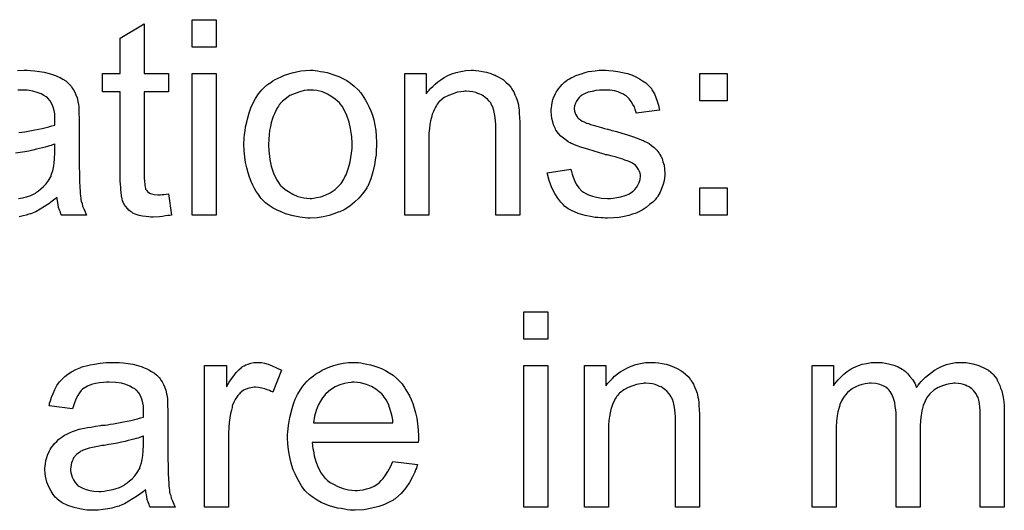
# Model space of a CAD drawing. Extents: x -2 to 8.5, y -2.9 to 5.2.
# Tile 185 of 207: x 3.896 to 4.299, y 3.755 to 3.956. Entities that reach past the tile are written whole.
import ezdxf

# ---------------------------------------------------------------- set-up
doc = ezdxf.new("R2010")
doc.units = 0
doc.layers.add('acc-ni-360-20-out-a_document', color=1, linetype='CONTINUOUS')

msp = doc.modelspace()

# ---------------------------------------------------------------- linework, layer by layer
at = {"layer": 'acc-ni-360-20-out-a_document', "color": 1}
for points in [[(3.946706, 3.933572), (3.956656, 3.933572), (3.956656, 3.925936), (3.946706, 3.925936), (3.946706, 3.891805), (3.946706, 3.891573), (3.946706, 3.89111), (3.946706, 3.890416), (3.946822, 3.889606), (3.946937, 3.887755), (3.947053, 3.886945), (3.947169, 3.886367), (3.947284, 3.886135), (3.947631, 3.885673), (3.948094, 3.885094), (3.948904, 3.884515), (3.949136, 3.8844), (3.949714, 3.884168), (3.950755, 3.883937), (3.95226, 3.883821), (3.953416, 3.883821), (3.953995, 3.883937), (3.954805, 3.883937), (3.955731, 3.884053), (3.956656, 3.884168), (3.957929, 3.875491), (3.957697, 3.875491), (3.957235, 3.875375), (3.956425, 3.87526), (3.955383, 3.875144), (3.954226, 3.874912), (3.952954, 3.874797), (3.950408, 3.874681), (3.949483, 3.874681), (3.948557, 3.874797), (3.9474, 3.874912), (3.946012, 3.875028), (3.944623, 3.875375), (3.943351, 3.875722), (3.942078, 3.876301), (3.941962, 3.876416), (3.941615, 3.876648), (3.941152, 3.876995), (3.940458, 3.877573), (3.93988, 3.878152), (3.939185, 3.878962), (3.938491, 3.879772), (3.938028, 3.880813), (3.938028, 3.880929), (3.937797, 3.881392), (3.937681, 3.882202), (3.93745, 3.883358), (3.937218, 3.884863), (3.937103, 3.885788), (3.937103, 3.886829), (3.936987, 3.888102), (3.936871, 3.889375), (3.936871, 3.890763), (3.936871, 3.892383), (3.936871, 3.925936), (3.929582, 3.925936), (3.929582, 3.933572), (3.936871, 3.933572), (3.936871, 3.947919), (3.946706, 3.95382), (3.946706, 3.933572)], [(3.976209, 3.944332), (3.966375, 3.944332), (3.966375, 3.955555), (3.976209, 3.955555), (3.976209, 3.944332)], [(3.894757, 3.934729), (3.897533, 3.934845), (3.898806, 3.934845), (3.900079, 3.934729)], [(3.900079, 3.934729), (3.901814, 3.934614), (3.903781, 3.934382), (3.905748, 3.934035), (3.907715, 3.933572), (3.909566, 3.932994), (3.909798, 3.932878), (3.910376, 3.932647), (3.911186, 3.9323), (3.912227, 3.931837), (3.913384, 3.931143), (3.914541, 3.930448), (3.915583, 3.929523), (3.916508, 3.928597), (3.916624, 3.928481), (3.916855, 3.928134), (3.917202, 3.927556), (3.917665, 3.926862), (3.918244, 3.92582), (3.918706, 3.924779), (3.919169, 3.923506), (3.919516, 3.922002), (3.919516, 3.921887), (3.919632, 3.921539), (3.919748, 3.920845), (3.919863, 3.91992), (3.919863, 3.918647), (3.919979, 3.917143), (3.920095, 3.915176), (3.920095, 3.912978), (3.920095, 3.899788), (3.920095, 3.899672), (3.920095, 3.899209), (3.920095, 3.898515), (3.920095, 3.89759), (3.920095, 3.896548), (3.920095, 3.895276), (3.920211, 3.892499), (3.920211, 3.889606), (3.920326, 3.886714), (3.920442, 3.885441), (3.920442, 3.884284), (3.920558, 3.883243), (3.920673, 3.882433), (3.920673, 3.882317), (3.920789, 3.881854), (3.920905, 3.88116), (3.921252, 3.880235), (3.921483, 3.879193), (3.921946, 3.878036), (3.922525, 3.876764), (3.923103, 3.875491), (3.912806, 3.875491), (3.91269, 3.875607), (3.912574, 3.876069), (3.912343, 3.876648), (3.911996, 3.877573), (3.911649, 3.878615), (3.911417, 3.879887), (3.911186, 3.881276), (3.910955, 3.88278), (3.910839, 3.88278), (3.910723, 3.882549), (3.910029, 3.88197), (3.908988, 3.88116), (3.907599, 3.880119), (3.905864, 3.879078), (3.904128, 3.877921), (3.902277, 3.876879), (3.90031, 3.876069), (3.900079, 3.875954), (3.899385, 3.875838), (3.898343, 3.875491), (3.897071, 3.875144), (3.895451, 3.874797)], [(4.016704, 3.934729), (4.017746, 3.934614), (4.018903, 3.934382), (4.020175, 3.934151), (4.02168, 3.933919), (4.024803, 3.932878), (4.026423, 3.9323), (4.028043, 3.93149), (4.029663, 3.93068), (4.031283, 3.929523), (4.032787, 3.928366), (4.034291, 3.926977), (4.034407, 3.926862), (4.034638, 3.92663), (4.034985, 3.926168), (4.035448, 3.925589), (4.036026, 3.924779), (4.03672, 3.923738), (4.037415, 3.922581), (4.038109, 3.921308), (4.038803, 3.91992), (4.039497, 3.918184), (4.040191, 3.916449), (4.04077, 3.914482), (4.041233, 3.912399), (4.04158, 3.910201), (4.041811, 3.907887), (4.041927, 3.905341), (4.041927, 3.905226), (4.041927, 3.904879), (4.041927, 3.9043), (4.041927, 3.90349), (4.041811, 3.902565), (4.041696, 3.901408), (4.041696, 3.900251), (4.041464, 3.898978), (4.041117, 3.896086), (4.040423, 3.893193), (4.039613, 3.8903), (4.038456, 3.887639), (4.038456, 3.887524), (4.03834, 3.887408), (4.038109, 3.887061), (4.037878, 3.886598), (4.037068, 3.885441), (4.036026, 3.884053), (4.034638, 3.882433), (4.032902, 3.880813), (4.030936, 3.879193), (4.028622, 3.877689), (4.028506, 3.877689), (4.02839, 3.877573), (4.028043, 3.877342), (4.027465, 3.877111), (4.026886, 3.876879), (4.026192, 3.876648), (4.024456, 3.875954), (4.022489, 3.875375), (4.02006, 3.874797), (4.017514, 3.874334), (4.014738, 3.874218), (4.013581, 3.874218), (4.012655, 3.874334), (4.011614, 3.87445), (4.010457, 3.874681), (4.009068, 3.874912), (4.00768, 3.875144), (4.004556, 3.876069), (4.00282, 3.876764), (4.001201, 3.877458), (3.999581, 3.878383), (3.997961, 3.879425), (3.996457, 3.880582), (3.994953, 3.88197), (3.994837, 3.882086), (3.994606, 3.882317), (3.994259, 3.88278), (3.993796, 3.883474), (3.993217, 3.884284), (3.992639, 3.88521), (3.991945, 3.886367), (3.99125, 3.887755), (3.990556, 3.889259), (3.989862, 3.890995), (3.989284, 3.892846), (3.988705, 3.894813), (3.988242, 3.897011), (3.987895, 3.899325), (3.987664, 3.90187), (3.987548, 3.904532), (3.987548, 3.904763), (3.987548, 3.905226), (3.987664, 3.906036), (3.987664, 3.907193), (3.987779, 3.908465), (3.988011, 3.910085), (3.988242, 3.911705), (3.988705, 3.913556), (3.989168, 3.915407), (3.989746, 3.917374), (3.990441, 3.919457), (3.991366, 3.921424), (3.992292, 3.923275), (3.993564, 3.925126), (3.994837, 3.926862), (3.996457, 3.928366), (3.996573, 3.928481), (3.996804, 3.928597), (3.997267, 3.928944), (3.997845, 3.929407), (3.998539, 3.92987), (3.999465, 3.930448), (4.000391, 3.931027), (4.001548, 3.931605), (4.00282, 3.932184), (4.004209, 3.932762), (4.007333, 3.933804), (4.010919, 3.934614), (4.012771, 3.934729), (4.014738, 3.934845), (4.015894, 3.934845), (4.016704, 3.934729)], [(4.082538, 3.934729), (4.08381, 3.934614), (4.085314, 3.934382), (4.086934, 3.934035), (4.08867, 3.933572), (4.09029, 3.932878), (4.090521, 3.932762), (4.090984, 3.932531), (4.091794, 3.932184), (4.092719, 3.931605), (4.093876, 3.930911), (4.094918, 3.929986), (4.095959, 3.92906), (4.096885, 3.927903), (4.097, 3.927787), (4.097232, 3.927325), (4.097579, 3.926746), (4.098157, 3.925936), (4.09862, 3.924779), (4.099083, 3.923622), (4.099661, 3.922234), (4.100008, 3.92073), (4.100008, 3.920614), (4.100124, 3.920151), (4.10024, 3.919457), (4.100355, 3.918531), (4.100355, 3.917143), (4.100471, 3.915523), (4.100587, 3.913556), (4.100587, 3.911126), (4.100587, 3.875491), (4.090752, 3.875491), (4.090752, 3.910664), (4.090752, 3.910779), (4.090752, 3.910895), (4.090752, 3.911705), (4.090752, 3.912746), (4.090637, 3.914019), (4.090521, 3.915523), (4.09029, 3.917027), (4.089943, 3.918416), (4.089595, 3.919688), (4.089595, 3.919804), (4.089364, 3.920151), (4.089017, 3.92073), (4.08867, 3.921424), (4.088091, 3.922118), (4.087397, 3.922928), (4.086472, 3.923738), (4.08543, 3.924432), (4.085314, 3.924548), (4.084967, 3.924779), (4.084273, 3.92501), (4.083463, 3.925358), (4.082538, 3.925705), (4.081381, 3.926052), (4.079992, 3.926168), (4.078604, 3.926283), (4.078025, 3.926283), (4.077563, 3.926168), (4.076406, 3.926052), (4.074901, 3.92582), (4.073282, 3.925242), (4.07143, 3.924548), (4.069579, 3.923622), (4.067844, 3.922234), (4.067612, 3.922002), (4.06715, 3.921424), (4.066802, 3.920961), (4.066455, 3.920383), (4.065993, 3.919688), (4.065646, 3.918878), (4.065183, 3.917953), (4.06472, 3.916796), (4.064373, 3.915523), (4.064026, 3.914135), (4.063794, 3.912631), (4.063563, 3.911011), (4.063331, 3.909044), (4.063331, 3.907077), (4.063331, 3.875491), (4.053497, 3.875491), (4.053497, 3.933572), (4.06229, 3.933572), (4.06229, 3.925242), (4.062406, 3.925358), (4.062637, 3.925705), (4.062984, 3.926168), (4.063447, 3.926746), (4.064141, 3.92744), (4.064951, 3.92825), (4.065877, 3.929176), (4.067034, 3.930101), (4.068191, 3.930911), (4.069579, 3.931837), (4.071083, 3.932647), (4.072703, 3.933341), (4.074554, 3.933919), (4.076406, 3.934382), (4.078488, 3.934729), (4.080686, 3.934845), (4.081612, 3.934845), (4.082538, 3.934729)], [(4.137148, 3.934729), (4.138884, 3.934614), (4.140735, 3.934382), (4.142702, 3.933919), (4.144784, 3.933457), (4.146751, 3.932762), (4.146867, 3.932762), (4.146983, 3.932647), (4.147561, 3.932415), (4.148487, 3.931952), (4.149644, 3.931374), (4.150916, 3.930564), (4.152189, 3.929639), (4.153346, 3.928597), (4.154387, 3.92744), (4.154503, 3.927325), (4.154734, 3.926862), (4.155197, 3.926052), (4.155776, 3.925126), (4.156354, 3.923738), (4.156933, 3.922234), (4.157396, 3.920498), (4.157858, 3.918531), (4.148255, 3.917259), (4.148255, 3.91749), (4.14814, 3.917953), (4.147908, 3.918763), (4.147561, 3.919804), (4.146983, 3.920845), (4.146288, 3.922002), (4.145479, 3.923159), (4.144322, 3.924201), (4.144206, 3.924316), (4.143743, 3.924548), (4.143049, 3.92501), (4.142007, 3.925473), (4.14085, 3.925936), (4.139346, 3.926399), (4.137495, 3.92663), (4.135528, 3.926746), (4.134371, 3.926746), (4.133214, 3.92663), (4.13171, 3.926515), (4.130206, 3.926168), (4.128586, 3.92582), (4.127082, 3.925242), (4.12581, 3.924432), (4.125694, 3.924316), (4.125347, 3.924085), (4.124884, 3.923622), (4.124421, 3.922928), (4.123843, 3.922234), (4.12338, 3.921308), (4.123033, 3.920267), (4.122917, 3.919226), (4.122917, 3.91911), (4.122917, 3.918878), (4.123033, 3.918531), (4.123033, 3.918068), (4.12338, 3.916912), (4.124074, 3.915755), (4.12419, 3.915639), (4.124305, 3.915523), (4.124537, 3.915176), (4.125, 3.914829), (4.125462, 3.914482), (4.126157, 3.914019), (4.126967, 3.913672), (4.127892, 3.913209), (4.128008, 3.913209), (4.128239, 3.913093), (4.128702, 3.912978), (4.129512, 3.912631), (4.130669, 3.912284), (4.132173, 3.911936), (4.133099, 3.911589), (4.13414, 3.911358), (4.135297, 3.911011), (4.13657, 3.910664), (4.136685, 3.910664), (4.137032, 3.910548), (4.137611, 3.910432), (4.138305, 3.910201), (4.139115, 3.90997), (4.140156, 3.909738), (4.142355, 3.909044), (4.144784, 3.90835), (4.147214, 3.90754), (4.149412, 3.90673), (4.150338, 3.906383), (4.151148, 3.906036), (4.151379, 3.90592), (4.151842, 3.905689), (4.152536, 3.905341), (4.153578, 3.904763), (4.154619, 3.904069), (4.15566, 3.903143), (4.156701, 3.902102), (4.157627, 3.900945), (4.157743, 3.900829), (4.157974, 3.900366), (4.158437, 3.899672), (4.1589, 3.898631), (4.159247, 3.897358), (4.15971, 3.89597), (4.159941, 3.89435), (4.160057, 3.892499), (4.160057, 3.892267), (4.160057, 3.891689), (4.159941, 3.890763), (4.15971, 3.889491), (4.159363, 3.888102), (4.158784, 3.886598), (4.15809, 3.884863), (4.157164, 3.883243), (4.157048, 3.883011), (4.156586, 3.882549), (4.156007, 3.881739), (4.155082, 3.880813), (4.153809, 3.879772), (4.152421, 3.878615), (4.150801, 3.877573), (4.148834, 3.876532), (4.148718, 3.876532), (4.148602, 3.876416), (4.147908, 3.876185), (4.146751, 3.875838), (4.145247, 3.875375), (4.143396, 3.874912), (4.141313, 3.874565), (4.139115, 3.874334), (4.13657, 3.874218), (4.135528, 3.874218), (4.134718, 3.874334), (4.133793, 3.874334), (4.132636, 3.87445), (4.131479, 3.874565), (4.130206, 3.874797), (4.127429, 3.875375), (4.124537, 3.876185), (4.12176, 3.877342), (4.120487, 3.878036), (4.11933, 3.878846), (4.119215, 3.878962), (4.119099, 3.879078), (4.118405, 3.879772), (4.117363, 3.880813), (4.116206, 3.882433), (4.114934, 3.8844), (4.113661, 3.886714), (4.11262, 3.889606), (4.11181, 3.892846), (4.121529, 3.89435), (4.121529, 3.894234), (4.121529, 3.894119), (4.12176, 3.893424), (4.121991, 3.892267), (4.122454, 3.890995), (4.123033, 3.889606), (4.123727, 3.888102), (4.124768, 3.886598), (4.126041, 3.885325), (4.126272, 3.88521), (4.126735, 3.884863), (4.127661, 3.8844), (4.128818, 3.883821), (4.130322, 3.883243), (4.132057, 3.88278), (4.13414, 3.882433), (4.13657, 3.882317), (4.137727, 3.882317), (4.138884, 3.882433), (4.140388, 3.882664), (4.142007, 3.883011), (4.143743, 3.883474), (4.145247, 3.884053), (4.146636, 3.884978), (4.146751, 3.885094), (4.147214, 3.885441), (4.147677, 3.88602), (4.148371, 3.886829), (4.148949, 3.887755), (4.149528, 3.888912), (4.149875, 3.890069), (4.149991, 3.891457), (4.149991, 3.891573), (4.149991, 3.892036), (4.149875, 3.892615), (4.149644, 3.893424), (4.149297, 3.894234), (4.148718, 3.895044), (4.148024, 3.89597), (4.146983, 3.896664), (4.146867, 3.89678), (4.14652, 3.896895), (4.145941, 3.897242), (4.145016, 3.89759), (4.143627, 3.898052), (4.142817, 3.898399), (4.141892, 3.898631), (4.14085, 3.898978), (4.139694, 3.899325), (4.138421, 3.899672), (4.136917, 3.900019), (4.136801, 3.900019), (4.136454, 3.900135), (4.135875, 3.900251), (4.135181, 3.900482), (4.134256, 3.900713), (4.133214, 3.901061), (4.131016, 3.901639), (4.128471, 3.902449), (4.126041, 3.903143), (4.123727, 3.903953), (4.122686, 3.904416), (4.121876, 3.904763), (4.121644, 3.904879), (4.121181, 3.90511), (4.120487, 3.905573), (4.119562, 3.906151), (4.11852, 3.906961), (4.117479, 3.907887), (4.116438, 3.908928), (4.115512, 3.910201), (4.115396, 3.910317), (4.115165, 3.910779), (4.114818, 3.911589), (4.114471, 3.912515), (4.114124, 3.913672), (4.113777, 3.91506), (4.113545, 3.916449), (4.11343, 3.918068), (4.11343, 3.9183), (4.11343, 3.918763), (4.113545, 3.919457), (4.113661, 3.920498), (4.113892, 3.921539), (4.114124, 3.922812), (4.114587, 3.923969), (4.115165, 3.925242), (4.115281, 3.925358), (4.115512, 3.92582), (4.115859, 3.926399), (4.116438, 3.927209), (4.117132, 3.928019), (4.117942, 3.92906), (4.118868, 3.929986), (4.120025, 3.930796), (4.12014, 3.930911), (4.120487, 3.931027), (4.12095, 3.931374), (4.121644, 3.931721), (4.12257, 3.932184), (4.123611, 3.932647), (4.124884, 3.93311), (4.126272, 3.933572), (4.126504, 3.933688), (4.126967, 3.933804), (4.127776, 3.934035), (4.128818, 3.934267), (4.13009, 3.934498), (4.131479, 3.934614), (4.133099, 3.934845), (4.135875, 3.934845), (4.137148, 3.934729)], [(3.976209, 3.875491), (3.966375, 3.875491), (3.966375, 3.933572), (3.976209, 3.933572), (3.976209, 3.875491)], [(4.185626, 3.922349), (4.174404, 3.922349), (4.174404, 3.933572), (4.185626, 3.933572), (4.185626, 3.922349)], [(3.895335, 3.909275), (3.896492, 3.909507), (3.897765, 3.909622), (3.899153, 3.909854), (3.90193, 3.910432), (3.904938, 3.911011), (3.907599, 3.911705), (3.908872, 3.912052), (3.910029, 3.912399), (3.910029, 3.912515), (3.910029, 3.912746), (3.910145, 3.913441), (3.910145, 3.91425), (3.910145, 3.914713), (3.910145, 3.914945), (3.910145, 3.91506), (3.910145, 3.915176), (3.910145, 3.91587), (3.910029, 3.917027), (3.909798, 3.9183), (3.90945, 3.919688), (3.908872, 3.921077), (3.908178, 3.922349), (3.907252, 3.923391), (3.907137, 3.923506), (3.906558, 3.923969), (3.905632, 3.924432), (3.904475, 3.925126), (3.902856, 3.925705), (3.901004, 3.926283), (3.89869, 3.92663), (3.896029, 3.926746), (3.894872, 3.926746)], [(4.014738, 3.926746), (4.014043, 3.926746), (4.013465, 3.92663), (4.012192, 3.926515), (4.010457, 3.926052), (4.00849, 3.925358), (4.006407, 3.924432), (4.00444, 3.923044), (4.003399, 3.922118), (4.002473, 3.921192), (4.002473, 3.921077), (4.002242, 3.920961), (4.00201, 3.920614), (4.001663, 3.920151), (4.001316, 3.919573), (4.000969, 3.918878), (4.000506, 3.917953), (4.000044, 3.917027), (3.999581, 3.91587), (3.999118, 3.914713), (3.998771, 3.913325), (3.998424, 3.911821), (3.998077, 3.910201), (3.997845, 3.908465), (3.99773, 3.906499), (3.997614, 3.904532), (3.997614, 3.904416), (3.997614, 3.904069), (3.997614, 3.90349), (3.99773, 3.90268), (3.99773, 3.901755), (3.997845, 3.900713), (3.998192, 3.898284), (3.998771, 3.895507), (3.999697, 3.89273), (4.000854, 3.890069), (4.001663, 3.888912), (4.002473, 3.887755), (4.002589, 3.887755), (4.002705, 3.887524), (4.003399, 3.886945), (4.00444, 3.88602), (4.005829, 3.885094), (4.007564, 3.884053), (4.009647, 3.883127), (4.012076, 3.882549), (4.013349, 3.882433), (4.014738, 3.882317), (4.015432, 3.882317), (4.01601, 3.882433), (4.017283, 3.882664), (4.019018, 3.883011), (4.02087, 3.883706), (4.022952, 3.884631), (4.024919, 3.88602), (4.02596, 3.886945), (4.026886, 3.887871), (4.027002, 3.887986), (4.027117, 3.888102), (4.027349, 3.888449), (4.027696, 3.888912), (4.028043, 3.889491), (4.028506, 3.890185), (4.028969, 3.89111), (4.029431, 3.892036), (4.029894, 3.893193), (4.030241, 3.894466), (4.030704, 3.895854), (4.031051, 3.897358), (4.031398, 3.899094), (4.03163, 3.900829), (4.031861, 3.902796), (4.031861, 3.904879), (4.031861, 3.904994), (4.031861, 3.905341), (4.031861, 3.90592), (4.031745, 3.906614), (4.031745, 3.90754), (4.03163, 3.908581), (4.031283, 3.911011), (4.030704, 3.913556), (4.029778, 3.916333), (4.028506, 3.918878), (4.027812, 3.920151), (4.026886, 3.921192), (4.026886, 3.921308), (4.026655, 3.921424), (4.02596, 3.922118), (4.024919, 3.922928), (4.023531, 3.923969), (4.021795, 3.92501), (4.019713, 3.925936), (4.017399, 3.926515), (4.016126, 3.92663), (4.014738, 3.926746)], [(3.910145, 3.904647), (3.910029, 3.904647), (3.909913, 3.904532), (3.909566, 3.904416), (3.909103, 3.9043), (3.908525, 3.904069), (3.907831, 3.903837), (3.907021, 3.903606), (3.906095, 3.903375), (3.905054, 3.903028), (3.903781, 3.902796), (3.902508, 3.902449), (3.901004, 3.902102), (3.899385, 3.901755), (3.897765, 3.901408), (3.895914, 3.901176), (3.893947, 3.900829)], [(3.895219, 3.882317), (3.896839, 3.882549), (3.898459, 3.883011), (3.900195, 3.88359), (3.90193, 3.8844), (3.902161, 3.884515), (3.902624, 3.884863), (3.903434, 3.885441), (3.90436, 3.886251), (3.905401, 3.887177), (3.906558, 3.888334), (3.907484, 3.889722), (3.908409, 3.891226), (3.908525, 3.891342), (3.908641, 3.891805), (3.908872, 3.892615), (3.909219, 3.893656), (3.909566, 3.895044), (3.909798, 3.896664), (3.909913, 3.898631), (3.910029, 3.900945), (3.910145, 3.904647)], [(4.185626, 3.875491), (4.174404, 3.875491), (4.174404, 3.886714), (4.185626, 3.886714), (4.185626, 3.875491)], [(4.112041, 3.824652), (4.102207, 3.824652), (4.102207, 3.835875), (4.112041, 3.835875), (4.112041, 3.824652)], [(3.936409, 3.815049), (3.938144, 3.814934), (3.940111, 3.814702), (3.942078, 3.814355), (3.944045, 3.813892), (3.945896, 3.813314), (3.946127, 3.813198), (3.946706, 3.812967), (3.947516, 3.812619), (3.948557, 3.812157), (3.949714, 3.811463), (3.950871, 3.810768), (3.951912, 3.809843), (3.952838, 3.808917), (3.952954, 3.808801), (3.953185, 3.808454), (3.953532, 3.807876), (3.953995, 3.807182), (3.954573, 3.80614), (3.955036, 3.805099), (3.955499, 3.803826), (3.955846, 3.802322), (3.955846, 3.802206), (3.955962, 3.801859), (3.956078, 3.801165), (3.956193, 3.80024), (3.956193, 3.798967), (3.956309, 3.797463), (3.956425, 3.795496), (3.956425, 3.793298), (3.956425, 3.780108), (3.956425, 3.779992), (3.956425, 3.779529), (3.956425, 3.778835), (3.956425, 3.77791), (3.956425, 3.776868), (3.956425, 3.775595), (3.95654, 3.772819), (3.95654, 3.769926), (3.956656, 3.767034), (3.956772, 3.765761), (3.956772, 3.764604), (3.956887, 3.763563), (3.957003, 3.762753), (3.957003, 3.762637), (3.957119, 3.762174), (3.957235, 3.76148), (3.957582, 3.760555), (3.957813, 3.759513), (3.958276, 3.758356), (3.958854, 3.757084), (3.959433, 3.755811), (3.949136, 3.755811), (3.94902, 3.755927), (3.948904, 3.756389), (3.948673, 3.756968), (3.948326, 3.757893), (3.947979, 3.758935), (3.947747, 3.760207), (3.947516, 3.761596), (3.947284, 3.7631), (3.947169, 3.7631), (3.947053, 3.762869), (3.946359, 3.76229), (3.945318, 3.76148), (3.943929, 3.760439), (3.942194, 3.759398), (3.940458, 3.75824), (3.938607, 3.757199), (3.93664, 3.756389), (3.936409, 3.756274), (3.935714, 3.756158), (3.934673, 3.755811), (3.9334, 3.755464), (3.931781, 3.755117), (3.929929, 3.754885), (3.927847, 3.754654), (3.925764, 3.754538), (3.924839, 3.754538), (3.924144, 3.754654), (3.923334, 3.754654), (3.922409, 3.754769), (3.920326, 3.755117), (3.918012, 3.755695), (3.915467, 3.756505), (3.913153, 3.757662), (3.91107, 3.759166), (3.910839, 3.759398), (3.91026, 3.759976), (3.90945, 3.761017), (3.908525, 3.762406), (3.907599, 3.764141), (3.906789, 3.766108), (3.906211, 3.768538), (3.906095, 3.769695), (3.905979, 3.771083), (3.905979, 3.771315), (3.905979, 3.771777), (3.906095, 3.772587), (3.906211, 3.773629), (3.906442, 3.774901), (3.906789, 3.776174), (3.907252, 3.777562), (3.907831, 3.778835), (3.907946, 3.778951), (3.908178, 3.779414), (3.908641, 3.780108), (3.909219, 3.780918), (3.909913, 3.781843), (3.910839, 3.782769), (3.911765, 3.783695), (3.912921, 3.784504), (3.913037, 3.78462), (3.9135, 3.784852), (3.914079, 3.785314), (3.915004, 3.785777), (3.916045, 3.78624), (3.917318, 3.786818), (3.918591, 3.787281), (3.920095, 3.787744), (3.920211, 3.787744), (3.920673, 3.78786), (3.921368, 3.788091), (3.922293, 3.788207), (3.92345, 3.788438), (3.924954, 3.78867), (3.92669, 3.789017), (3.928772, 3.789248), (3.928888, 3.789248), (3.929351, 3.789364), (3.929929, 3.789364), (3.930739, 3.789479), (3.931665, 3.789595), (3.932822, 3.789827), (3.934095, 3.789942), (3.935483, 3.790174), (3.93826, 3.790752), (3.941268, 3.791331), (3.943929, 3.792025), (3.945202, 3.792372), (3.946359, 3.792719), (3.946359, 3.792835), (3.946359, 3.793066), (3.946474, 3.79376), (3.946474, 3.79457), (3.946474, 3.795033), (3.946474, 3.795265), (3.946474, 3.79538), (3.946474, 3.795496), (3.946474, 3.79619), (3.946359, 3.797347), (3.946127, 3.79862), (3.94578, 3.800008), (3.945202, 3.801397), (3.944508, 3.802669), (3.943582, 3.803711), (3.943466, 3.803826), (3.942888, 3.804289), (3.941962, 3.804752), (3.940805, 3.805446), (3.939185, 3.806025), (3.937334, 3.806603), (3.93502, 3.80695), (3.932359, 3.807066), (3.931202, 3.807066), (3.930045, 3.80695), (3.928425, 3.806719), (3.926805, 3.806487), (3.92507, 3.806025), (3.92345, 3.805446), (3.922062, 3.804636), (3.921946, 3.804521), (3.921483, 3.804173), (3.920905, 3.803595), (3.920211, 3.802669), (3.919516, 3.801512), (3.918706, 3.800008), (3.918012, 3.798157), (3.917318, 3.796074), (3.907715, 3.797347), (3.907715, 3.797463), (3.907831, 3.797579), (3.907831, 3.797926), (3.907946, 3.798388), (3.908294, 3.79943), (3.908756, 3.800934), (3.909335, 3.802438), (3.910029, 3.804058), (3.910955, 3.805677), (3.911996, 3.807182), (3.912112, 3.807297), (3.912574, 3.80776), (3.913269, 3.808454), (3.914194, 3.80938), (3.915467, 3.810305), (3.916971, 3.811231), (3.918706, 3.812272), (3.920673, 3.813082), (3.920789, 3.813082), (3.920905, 3.813198), (3.921252, 3.813314), (3.921715, 3.813429), (3.922872, 3.813776), (3.924492, 3.814124), (3.926343, 3.814471), (3.928657, 3.814818), (3.931086, 3.815049), (3.933863, 3.815165), (3.935136, 3.815165), (3.936409, 3.815049)], [(3.994721, 3.815049), (3.995994, 3.814818), (3.997498, 3.814355), (3.999118, 3.813776), (4.000969, 3.812967), (4.002936, 3.811925), (3.999349, 3.802901), (3.999234, 3.803016), (3.998771, 3.803248), (3.998077, 3.803595), (3.997151, 3.803942), (3.99611, 3.804289), (3.994837, 3.804636), (3.993564, 3.804868), (3.992292, 3.804983), (3.991713, 3.804983), (3.991135, 3.804868), (3.990325, 3.804752), (3.989515, 3.804521), (3.988474, 3.804173), (3.987432, 3.803711), (3.986507, 3.803016), (3.986391, 3.802901), (3.986044, 3.802669), (3.985697, 3.802206), (3.985118, 3.801628), (3.98454, 3.800818), (3.983961, 3.799892), (3.983383, 3.798851), (3.98292, 3.797579), (3.982804, 3.797347), (3.982689, 3.796653), (3.982457, 3.795612), (3.98211, 3.794223), (3.981763, 3.792488), (3.981532, 3.790521), (3.981416, 3.788438), (3.9813, 3.786124), (3.9813, 3.755811), (3.971466, 3.755811), (3.971466, 3.813892), (3.980375, 3.813892), (3.980375, 3.805099), (3.98049, 3.805215), (3.980953, 3.806025), (3.981532, 3.807066), (3.982457, 3.808339), (3.983383, 3.809611), (3.984424, 3.811), (3.985465, 3.812157), (3.986507, 3.813082), (3.986622, 3.813198), (3.98697, 3.813429), (3.987664, 3.813776), (3.988358, 3.814124), (3.989284, 3.814471), (3.990441, 3.814818), (3.991597, 3.815049), (3.99287, 3.815165), (3.99368, 3.815165), (3.994721, 3.815049)], [(4.034522, 3.815049), (4.035448, 3.814934), (4.036605, 3.814702), (4.037878, 3.814471), (4.039382, 3.814124), (4.04077, 3.813776), (4.04239, 3.813198), (4.043894, 3.812619), (4.045514, 3.81181), (4.047133, 3.810884), (4.048753, 3.809843), (4.050257, 3.80857), (4.051646, 3.807182), (4.051762, 3.807066), (4.051993, 3.806834), (4.05234, 3.806372), (4.052803, 3.805677), (4.053381, 3.804868), (4.05396, 3.803942), (4.054654, 3.802785), (4.055348, 3.801397), (4.056042, 3.799892), (4.056737, 3.798273), (4.057315, 3.796421), (4.057894, 3.794455), (4.058356, 3.792256), (4.058704, 3.789942), (4.058935, 3.787513), (4.059051, 3.784852), (4.059051, 3.784736), (4.059051, 3.784273), (4.059051, 3.783463), (4.058935, 3.782306), (4.015547, 3.782306), (4.015547, 3.78219), (4.015547, 3.781843), (4.015663, 3.781381), (4.015663, 3.780686), (4.015779, 3.779876), (4.01601, 3.778951), (4.016357, 3.776868), (4.017052, 3.774554), (4.017977, 3.772009), (4.01925, 3.769695), (4.02087, 3.767612), (4.020985, 3.767612), (4.021101, 3.767381), (4.021795, 3.766802), (4.022836, 3.765992), (4.024225, 3.765182), (4.026076, 3.764257), (4.028159, 3.763447), (4.030473, 3.762869), (4.031745, 3.762753), (4.033134, 3.762637), (4.034059, 3.762637), (4.035101, 3.762753), (4.036373, 3.762984), (4.037762, 3.763331), (4.039382, 3.763794), (4.040886, 3.764488), (4.04239, 3.765414), (4.042506, 3.76553), (4.043084, 3.765992), (4.043778, 3.766687), (4.044588, 3.767612), (4.045514, 3.768885), (4.046555, 3.770505), (4.047596, 3.772356), (4.048522, 3.774554), (4.058704, 3.773282), (4.058704, 3.773166), (4.058588, 3.772934), (4.058472, 3.772472), (4.058241, 3.771777), (4.057894, 3.771083), (4.057546, 3.770158), (4.056621, 3.768191), (4.055464, 3.765992), (4.053844, 3.763678), (4.051993, 3.76148), (4.049679, 3.759398), (4.049563, 3.759398), (4.049332, 3.759166), (4.048985, 3.758935), (4.048522, 3.758588), (4.047828, 3.75824), (4.047133, 3.757893), (4.046208, 3.757431), (4.045167, 3.756968), (4.04401, 3.756505), (4.042853, 3.756042), (4.03996, 3.755348), (4.03672, 3.754769), (4.033134, 3.754538), (4.031861, 3.754538), (4.031051, 3.754654), (4.03001, 3.754769), (4.028737, 3.755001), (4.027349, 3.755232), (4.025845, 3.755464), (4.022605, 3.756389), (4.02087, 3.757084), (4.01925, 3.757778), (4.017514, 3.758703), (4.015894, 3.759745), (4.01439, 3.760902), (4.012886, 3.76229), (4.012771, 3.762406), (4.012539, 3.762637), (4.012192, 3.7631), (4.011729, 3.763794), (4.011151, 3.764604), (4.010572, 3.76553), (4.009878, 3.766687), (4.009184, 3.767959), (4.00849, 3.769463), (4.007796, 3.771083), (4.007217, 3.772934), (4.006639, 3.774901), (4.006176, 3.776984), (4.005829, 3.779298), (4.005597, 3.781728), (4.005481, 3.784273), (4.005481, 3.784389), (4.005481, 3.784967), (4.005481, 3.785661), (4.005597, 3.786703), (4.005713, 3.787975), (4.005829, 3.789364), (4.00606, 3.790984), (4.006407, 3.792603), (4.007333, 3.796306), (4.007911, 3.798157), (4.008605, 3.800124), (4.009531, 3.801975), (4.010572, 3.803711), (4.011729, 3.805446), (4.013002, 3.807066), (4.013118, 3.807182), (4.013349, 3.807413), (4.013812, 3.80776), (4.01439, 3.808339), (4.015085, 3.808917), (4.01601, 3.809611), (4.017052, 3.810421), (4.018324, 3.811115), (4.019597, 3.811925), (4.021101, 3.812619), (4.022721, 3.813314), (4.024456, 3.813892), (4.026307, 3.814471), (4.028274, 3.814818), (4.030357, 3.815049), (4.032555, 3.815165), (4.033712, 3.815165), (4.034522, 3.815049)], [(4.112041, 3.755811), (4.102207, 3.755811), (4.102207, 3.813892), (4.112041, 3.813892), (4.112041, 3.755811)], [(4.156123, 3.815049), (4.157396, 3.814934), (4.1589, 3.814702), (4.16052, 3.814355), (4.162255, 3.813892), (4.163875, 3.813198), (4.164106, 3.813082), (4.164569, 3.812851), (4.165379, 3.812504), (4.166305, 3.811925), (4.167462, 3.811231), (4.168503, 3.810305), (4.169544, 3.80938), (4.17047, 3.808223), (4.170585, 3.808107), (4.170817, 3.807644), (4.171164, 3.807066), (4.171742, 3.806256), (4.172205, 3.805099), (4.172668, 3.803942), (4.173247, 3.802554), (4.173594, 3.80105), (4.173594, 3.800934), (4.173709, 3.800471), (4.173825, 3.799777), (4.173941, 3.798851), (4.173941, 3.797463), (4.174056, 3.795843), (4.174172, 3.793876), (4.174172, 3.791446), (4.174172, 3.755811), (4.164338, 3.755811), (4.164338, 3.790984), (4.164338, 3.791099), (4.164338, 3.791215), (4.164338, 3.792025), (4.164338, 3.793066), (4.164222, 3.794339), (4.164106, 3.795843), (4.163875, 3.797347), (4.163528, 3.798735), (4.163181, 3.800008), (4.163181, 3.800124), (4.162949, 3.800471), (4.162602, 3.80105), (4.162255, 3.801744), (4.161676, 3.802438), (4.160982, 3.803248), (4.160057, 3.804058), (4.159015, 3.804752), (4.1589, 3.804868), (4.158553, 3.805099), (4.157858, 3.80533), (4.157048, 3.805677), (4.156123, 3.806025), (4.154966, 3.806372), (4.153578, 3.806487), (4.152189, 3.806603), (4.151611, 3.806603), (4.151148, 3.806487), (4.149991, 3.806372), (4.148487, 3.80614), (4.146867, 3.805562), (4.145016, 3.804868), (4.143164, 3.803942), (4.141429, 3.802554), (4.141198, 3.802322), (4.140735, 3.801744), (4.140388, 3.801281), (4.140041, 3.800702), (4.139578, 3.800008), (4.139231, 3.799198), (4.138768, 3.798273), (4.138305, 3.797116), (4.137958, 3.795843), (4.137611, 3.794455), (4.13738, 3.79295), (4.137148, 3.791331), (4.136917, 3.789364), (4.136917, 3.787397), (4.136917, 3.755811), (4.127082, 3.755811), (4.127082, 3.813892), (4.135875, 3.813892), (4.135875, 3.805562), (4.135991, 3.805677), (4.136222, 3.806025), (4.13657, 3.806487), (4.137032, 3.807066), (4.137727, 3.80776), (4.138537, 3.80857), (4.139462, 3.809496), (4.140619, 3.810421), (4.141776, 3.811231), (4.143164, 3.812157), (4.144669, 3.812967), (4.146288, 3.813661), (4.14814, 3.814239), (4.149991, 3.814702), (4.152073, 3.815049), (4.154272, 3.815165), (4.155197, 3.815165), (4.156123, 3.815049)], [(4.282583, 3.815049), (4.283393, 3.815049), (4.284203, 3.814934), (4.28617, 3.814586), (4.288252, 3.814008), (4.290451, 3.813082), (4.292649, 3.811925), (4.2945, 3.810305), (4.294731, 3.810074), (4.295194, 3.80938), (4.296004, 3.808339), (4.296351, 3.807529), (4.296814, 3.806719), (4.297277, 3.805677), (4.297624, 3.804636), (4.298087, 3.803479), (4.298434, 3.802091), (4.298665, 3.800702), (4.298897, 3.799083), (4.299128, 3.797463), (4.299128, 3.795612), (4.299128, 3.755811), (4.289294, 3.755811), (4.289294, 3.792256), (4.289294, 3.792372), (4.289294, 3.792488), (4.289294, 3.793182), (4.289294, 3.794223), (4.289178, 3.795496), (4.289062, 3.796884), (4.288947, 3.798273), (4.288715, 3.799661), (4.288368, 3.800702), (4.288368, 3.800818), (4.288137, 3.801165), (4.287905, 3.801628), (4.287558, 3.802206), (4.287095, 3.802901), (4.286517, 3.803595), (4.285823, 3.804289), (4.284897, 3.804983), (4.284781, 3.805099), (4.284434, 3.805215), (4.283971, 3.805446), (4.283162, 3.805793), (4.282352, 3.80614), (4.28131, 3.806372), (4.280269, 3.806487), (4.278996, 3.806603), (4.278418, 3.806603), (4.277955, 3.806487), (4.276798, 3.806372), (4.27541, 3.80614), (4.27379, 3.805562), (4.272054, 3.804868), (4.270319, 3.803826), (4.268699, 3.802438), (4.268583, 3.802206), (4.26812, 3.801628), (4.267426, 3.800702), (4.266732, 3.799314), (4.265922, 3.797463), (4.265344, 3.795265), (4.264881, 3.792603), (4.26465, 3.789479), (4.26465, 3.755811), (4.254815, 3.755811), (4.254815, 3.793413), (4.254815, 3.793529), (4.254815, 3.79376), (4.254815, 3.793992), (4.254815, 3.794455), (4.254699, 3.795727), (4.254468, 3.797116), (4.254236, 3.798735), (4.253774, 3.800355), (4.253195, 3.801859), (4.252385, 3.803248), (4.25227, 3.803363), (4.251922, 3.803826), (4.251344, 3.804289), (4.250534, 3.804983), (4.249493, 3.805562), (4.248104, 3.80614), (4.246485, 3.806487), (4.244518, 3.806603), (4.243824, 3.806603), (4.243014, 3.806487), (4.242088, 3.806372), (4.240931, 3.806025), (4.239543, 3.805677), (4.23827, 3.805099), (4.236882, 3.804405), (4.236766, 3.804289), (4.236303, 3.803942), (4.235725, 3.803479), (4.234915, 3.802785), (4.234105, 3.801859), (4.233295, 3.800702), (4.232485, 3.79943), (4.231791, 3.797926), (4.231675, 3.797694), (4.231559, 3.797116), (4.231328, 3.79619), (4.230981, 3.794917), (4.230634, 3.793182), (4.230402, 3.791099), (4.230287, 3.78867), (4.230171, 3.785893), (4.230171, 3.755811), (4.220336, 3.755811), (4.220336, 3.813892), (4.22913, 3.813892), (4.22913, 3.805562), (4.229245, 3.805793), (4.229592, 3.806256), (4.230287, 3.807066), (4.231096, 3.807992), (4.232138, 3.809148), (4.23341, 3.810305), (4.234799, 3.811463), (4.236419, 3.812504), (4.23665, 3.812619), (4.237229, 3.812967), (4.238154, 3.813314), (4.239427, 3.813892), (4.240931, 3.814355), (4.242667, 3.814702), (4.244633, 3.815049), (4.246716, 3.815165), (4.247757, 3.815165), (4.24903, 3.815049), (4.250418, 3.814818), (4.252154, 3.814471), (4.253889, 3.814008), (4.255625, 3.813314), (4.257245, 3.812388), (4.257476, 3.812272), (4.257939, 3.811925), (4.258633, 3.811347), (4.259559, 3.810421), (4.260484, 3.80938), (4.261526, 3.808107), (4.262451, 3.806603), (4.263145, 3.804868), (4.263261, 3.804983), (4.263493, 3.80533), (4.26384, 3.805793), (4.264418, 3.806487), (4.265112, 3.807297), (4.265922, 3.808107), (4.266848, 3.809033), (4.268005, 3.810074), (4.269278, 3.811), (4.27055, 3.811925), (4.272054, 3.812735), (4.273674, 3.813545), (4.27541, 3.814239), (4.277261, 3.814702), (4.279112, 3.815049), (4.281195, 3.815165), (4.282005, 3.815165), (4.282583, 3.815049)], [(4.032671, 3.807066), (4.031977, 3.807066), (4.031514, 3.80695), (4.030241, 3.806834), (4.028737, 3.806487), (4.026886, 3.805909), (4.024919, 3.805099), (4.023068, 3.803942), (4.021217, 3.802438), (4.020985, 3.802206), (4.020523, 3.801628), (4.019713, 3.800587), (4.018903, 3.799198), (4.017977, 3.797579), (4.017167, 3.795496), (4.016473, 3.793066), (4.016126, 3.790405), (4.048638, 3.790405), (4.048638, 3.790521), (4.048638, 3.790752), (4.048522, 3.791099), (4.048522, 3.791562), (4.048291, 3.79295), (4.047943, 3.794455), (4.047365, 3.796306), (4.046786, 3.798041), (4.045861, 3.799777), (4.04482, 3.801281), (4.04482, 3.801397), (4.044588, 3.801512), (4.04401, 3.802206), (4.042968, 3.803132), (4.04158, 3.804173), (4.039844, 3.805215), (4.037762, 3.80614), (4.035332, 3.806834), (4.034059, 3.80695), (4.032671, 3.807066)], [(3.946474, 3.784967), (3.946359, 3.784967), (3.946243, 3.784852), (3.945896, 3.784736), (3.945433, 3.78462), (3.944855, 3.784389), (3.94416, 3.784157), (3.943351, 3.783926), (3.942425, 3.783695), (3.941384, 3.783347), (3.940111, 3.783116), (3.938838, 3.782769), (3.937334, 3.782422), (3.935714, 3.782075), (3.934095, 3.781728), (3.932243, 3.781496), (3.930276, 3.781149), (3.930045, 3.781149), (3.929351, 3.781033), (3.928194, 3.780802), (3.926921, 3.780571), (3.925533, 3.780339), (3.924144, 3.779992), (3.922872, 3.779645), (3.921715, 3.779182), (3.921599, 3.779182), (3.921252, 3.778951), (3.920789, 3.778719), (3.920326, 3.778372), (3.918938, 3.777447), (3.917781, 3.776058), (3.917781, 3.775943), (3.91755, 3.775711), (3.917434, 3.775248), (3.917202, 3.77467), (3.916971, 3.773976), (3.91674, 3.773282), (3.916624, 3.772356), (3.916508, 3.77143), (3.916508, 3.771315), (3.916508, 3.770736), (3.916624, 3.770042), (3.916855, 3.769116), (3.917202, 3.768075), (3.917781, 3.767034), (3.918475, 3.765877), (3.919401, 3.764835), (3.919516, 3.76472), (3.919979, 3.764488), (3.920673, 3.764026), (3.921599, 3.763563), (3.922872, 3.7631), (3.924376, 3.762637), (3.926111, 3.762406), (3.928194, 3.76229), (3.929119, 3.76229), (3.930276, 3.762406), (3.931549, 3.762637), (3.933169, 3.762869), (3.934789, 3.763331), (3.936524, 3.76391), (3.93826, 3.76472), (3.938491, 3.764835), (3.938954, 3.765182), (3.939764, 3.765761), (3.940689, 3.766571), (3.941731, 3.767497), (3.942888, 3.768653), (3.943813, 3.770042), (3.944739, 3.771546), (3.944855, 3.771662), (3.94497, 3.772124), (3.945202, 3.772934), (3.945549, 3.773976), (3.945896, 3.775364), (3.946127, 3.776984), (3.946243, 3.778951), (3.946359, 3.781265), (3.946474, 3.784967)]]:
    msp.add_lwpolyline(points, dxfattribs=at)

doc.saveas('drawing.dxf')
